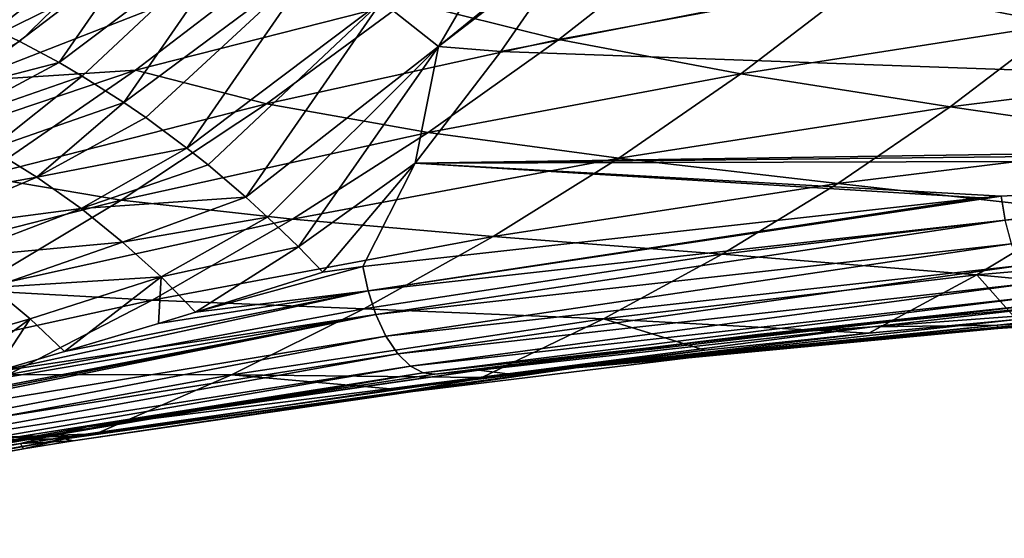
# Model space of a CAD drawing. Header units: metres. Extents: x -27 to 243, y -26 to 26.
# Tile 50 of 88: x 22.72 to 33.09, y -22.6 to -17.15. Entities that reach past the tile are written whole.
import ezdxf

# ---------------------------------------------------------------- set-up
doc = ezdxf.new("R2010")
doc.units = ezdxf.units.M
doc.layers.add('solid_ASS_SW0001', color=7, linetype='CONTINUOUS')

msp = doc.modelspace()

# ---------------------------------------------------------------- linework, layer by layer
at = {"layer": 'solid_ASS_SW0001'}
for points in [[(50.414219, -13.084191, 64.201973), (27.78544, -17.481287, 52.205219), (50.657845, -18.298866, 63.753094)], [(50.414219, -13.084191, 64.201973), (28.614828, -16.284864, 52.768799), (27.78544, -17.481287, 52.205219)], [(26.528408, -16.953575, 51.834713), (27.128786, -17.42885, 51.915146), (28.431089, -15.192156, 52.86272)], [(28.431089, -15.192156, 52.86272), (27.128786, -17.42885, 51.915146), (28.711515, -16.137022, 52.834785)], [(22.08547, -17.097095, 51.977264), (22.461264, -17.253481, 51.686813), (23.764135, -15.396356, 52.742039)], [(23.764135, -15.396356, 52.742039), (22.461264, -17.253481, 51.686813), (24.456108, -15.69175, 52.323746)], [(22.461264, -17.253481, 51.686813), (22.718866, -17.375511, 51.513363), (24.456108, -15.69175, 52.323746)], [(22.718866, -17.375511, 51.513363), (23.133543, -17.595448, 51.274807), (24.456108, -15.69175, 52.323746)], [(24.456108, -15.69175, 52.323746), (23.133543, -17.595448, 51.274807), (25.167686, -16.062967, 52.03017)], [(23.133543, -17.595448, 51.274807), (23.378353, -17.738316, 51.156506), (25.167686, -16.062967, 52.03017)], [(23.378353, -17.738316, 51.156506), (23.816406, -18.017427, 50.985424), (25.167686, -16.062967, 52.03017)], [(25.167686, -16.062967, 52.03017), (23.816406, -18.017427, 50.985424), (25.867683, -16.490955, 51.868542)], [(27.128786, -17.42885, 51.915146), (28.614828, -16.284864, 52.768799), (28.711515, -16.137022, 52.834785)], [(34.764034, -16.26955, 27.042149), (33.662968, -17.193905, 27.646431), (31.547647, -16.76713, 24.545593)], [(29.718559, -16.317533, 21.362644), (28.397898, -17.353903, 22.009201), (26.786125, -16.954922, 18.743713)], [(27.128786, -17.42885, 51.915146), (27.78544, -17.481287, 52.205219), (28.614828, -16.284864, 52.768799)], [(31.547647, -16.76713, 24.545593), (28.397898, -17.353903, 22.009201), (29.718559, -16.317533, 21.362644)], [(21.347067, -17.853956, 8.562944), (23.016319, -16.47616, 7.866738), (23.396004, -16.851229, 12.415176)], [(22.155781, -16.575266, 3.439484), (23.016319, -16.47616, 7.866738), (21.347067, -17.853956, 8.562944)], [(22.154499, -17.791576, 12.97931), (25.484491, -16.493698, 15.372868), (23.937138, -17.6752, 16.086624)], [(22.154499, -17.791576, 12.97931), (23.396004, -16.851229, 12.415176), (25.484491, -16.493698, 15.372868)], [(23.816406, -18.017427, 50.985424), (24.04563, -18.17544, 50.916588), (25.867683, -16.490955, 51.868542)], [(26.786125, -16.954922, 18.743713), (23.937138, -17.6752, 16.086624), (25.484491, -16.493698, 15.372868)], [(24.04563, -18.17544, 50.916588), (24.480225, -18.498003, 50.825836), (25.867683, -16.490955, 51.868542)], [(25.867683, -16.490955, 51.868542), (24.480225, -18.498003, 50.825836), (26.528408, -16.953575, 51.834713)], [(31.547647, -16.76713, 24.545593), (30.312426, -17.714716, 25.182028), (28.397898, -17.353903, 22.009201)], [(33.662968, -17.193905, 27.646431), (30.312426, -17.714716, 25.182028), (31.547647, -16.76713, 24.545593)], [(21.347067, -17.853956, 8.562944), (23.396004, -16.851229, 12.415176), (22.154499, -17.791576, 12.97931)], [(26.786125, -16.954922, 18.743713), (25.318523, -18.030323, 19.437391), (23.937138, -17.6752, 16.086624)], [(24.480225, -18.498003, 50.825836), (24.702185, -18.674761, 50.800274), (26.528408, -16.953575, 51.834713)], [(24.702185, -18.674761, 50.800274), (25.099272, -19.0126, 50.791935), (26.528408, -16.953575, 51.834713)], [(26.528408, -16.953575, 51.834713), (25.099272, -19.0126, 50.791935), (27.128786, -17.42885, 51.915146)], [(28.397898, -17.353903, 22.009201), (25.318523, -18.030323, 19.437391), (26.786125, -16.954922, 18.743713)], [(33.662968, -17.193905, 27.646431), (32.518272, -18.061436, 28.278723), (30.312426, -17.714716, 25.182028)], [(36.050373, -17.623062, 30.684311), (32.518272, -18.061436, 28.278723), (33.662968, -17.193905, 27.646431)], [(21.428774, -18.038752, 51.246937), (22.718866, -17.375511, 51.513363), (22.461264, -17.253481, 51.686813)], [(21.428774, -18.038752, 51.246937), (23.133543, -17.595448, 51.274807), (22.718866, -17.375511, 51.513363)], [(28.397898, -17.353903, 22.009201), (27.01969, -18.331369, 22.68552), (25.318523, -18.030323, 19.437391)], [(30.312426, -17.714716, 25.182028), (27.01969, -18.331369, 22.68552), (28.397898, -17.353903, 22.009201)], [(25.099272, -19.0126, 50.791935), (25.329741, -19.22237, 50.810783), (27.128786, -17.42885, 51.915146)], [(25.329741, -19.22237, 50.810783), (25.654785, -19.53727, 50.870308), (27.128786, -17.42885, 51.915146)], [(27.128786, -17.42885, 51.915146), (25.654785, -19.53727, 50.870308), (26.884338, -18.655664, 51.597919)], [(27.128786, -17.42885, 51.915146), (26.884338, -18.655664, 51.597919), (27.78544, -17.481287, 52.205219)], [(27.78544, -17.481287, 52.205219), (26.884338, -18.655664, 51.597919), (50.657845, -18.298866, 63.753094)], [(21.428774, -18.038752, 51.246937), (21.920528, -18.245705, 50.913212), (23.133543, -17.595448, 51.274807)], [(21.920528, -18.245705, 50.913212), (23.378353, -17.738316, 51.156506), (23.133543, -17.595448, 51.274807)], [(36.050373, -17.623062, 30.684311), (34.998466, -18.419695, 31.320135), (32.518272, -18.061436, 28.278723)], [(20.817318, -18.729723, 13.584301), (23.937138, -17.6752, 16.086624), (22.313911, -18.796297, 16.834278)], [(20.817318, -18.729723, 13.584301), (22.154499, -17.791576, 12.97931), (23.937138, -17.6752, 16.086624)], [(25.318523, -18.030323, 19.437391), (22.313911, -18.796297, 16.834278), (23.937138, -17.6752, 16.086624)], [(30.312426, -17.714716, 25.182028), (29.029865, -18.602818, 25.845932), (27.01969, -18.331369, 22.68552)], [(32.518272, -18.061436, 28.278723), (29.029865, -18.602818, 25.845932), (30.312426, -17.714716, 25.182028)], [(21.920528, -18.245705, 50.913212), (22.414516, -18.503002, 50.639793), (23.378353, -17.738316, 51.156506)], [(22.414516, -18.503002, 50.639793), (23.816406, -18.017427, 50.985424), (23.378353, -17.738316, 51.156506)], [(25.318523, -18.030323, 19.437391), (23.788471, -19.044291, 20.160971), (22.313911, -18.796297, 16.834278)], [(22.414516, -18.503002, 50.639793), (22.899353, -18.802151, 50.429779), (23.816406, -18.017427, 50.985424)], [(22.899353, -18.802151, 50.429779), (24.04563, -18.17544, 50.916588), (23.816406, -18.017427, 50.985424)], [(27.01969, -18.331369, 22.68552), (23.788471, -19.044291, 20.160971), (25.318523, -18.030323, 19.437391)], [(32.518272, -18.061436, 28.278723), (31.334455, -18.869335, 28.937134), (29.029865, -18.602818, 25.845932)], [(34.998466, -18.419695, 31.320135), (31.334455, -18.869335, 28.937134), (32.518272, -18.061436, 28.278723)], [(22.899353, -18.802151, 50.429779), (24.480225, -18.498003, 50.825836), (24.04563, -18.17544, 50.916588)], [(27.01969, -18.331369, 22.68552), (25.59026, -19.246695, 23.388912), (23.788471, -19.044291, 20.160971)], [(29.029865, -18.602818, 25.845932), (25.59026, -19.246695, 23.388912), (27.01969, -18.331369, 22.68552)], [(26.884338, -18.655664, 51.597919), (45.202019, -18.460058, 60.95274), (50.657845, -18.298866, 63.753094)], [(34.998466, -18.419695, 31.320135), (33.9142, -19.156822, 31.981226), (31.334455, -18.869335, 28.937134)], [(21.085474, -19.12723, 50.110519), (22.899353, -18.802151, 50.429779), (22.414516, -18.503002, 50.639793)], [(22.899353, -18.802151, 50.429779), (23.364996, -19.133499, 50.283195), (24.480225, -18.498003, 50.825836)], [(23.364996, -19.133499, 50.283195), (24.702185, -18.674761, 50.800274), (24.480225, -18.498003, 50.825836)], [(26.884338, -18.655664, 51.597919), (39.810802, -18.619339, 58.185555), (45.202019, -18.460058, 60.95274)], [(29.029865, -18.602818, 25.845932), (27.705107, -19.428537, 26.535217), (25.59026, -19.246695, 23.388912)], [(25.654785, -19.53727, 50.870308), (25.911089, -19.803194, 50.94788), (26.884338, -18.655664, 51.597919)], [(26.33411, -19.744228, 51.171478), (26.884338, -18.655664, 51.597919), (25.911089, -19.803194, 50.94788)], [(26.33411, -19.744228, 51.171478), (32.837212, -19.020044, 54.581738), (26.884338, -18.655664, 51.597919)], [(33.053913, -19.001764, 54.694538), (39.810802, -18.619339, 58.185555), (26.884338, -18.655664, 51.597919)], [(32.837212, -19.020044, 54.581738), (33.053913, -19.001764, 54.694538), (26.884338, -18.655664, 51.597919)], [(31.334455, -18.869335, 28.937134), (27.705107, -19.428537, 26.535217), (29.029865, -18.602818, 25.845932)], [(33.096306, -19.25478, 54.653118), (39.810802, -18.619339, 58.185555), (33.053913, -19.001764, 54.694538)], [(23.364996, -19.133499, 50.283195), (25.099272, -19.0126, 50.791935), (24.702185, -18.674761, 50.800274)], [(23.788471, -19.044291, 20.160971), (20.623104, -19.853432, 17.612144), (22.313911, -18.796297, 16.834278)], [(21.085474, -19.12723, 50.110519), (21.551994, -19.370684, 49.857079), (22.899353, -18.802151, 50.429779)], [(21.551994, -19.370684, 49.857079), (23.364996, -19.133499, 50.283195), (22.899353, -18.802151, 50.429779)], [(31.334455, -18.869335, 28.937134), (30.115881, -19.614891, 29.619844), (27.705107, -19.428537, 26.535217)], [(33.9142, -19.156822, 31.981226), (30.115881, -19.614891, 29.619844), (31.334455, -18.869335, 28.937134)], [(23.788471, -19.044291, 20.160971), (22.203144, -19.993465, 20.911358), (20.623104, -19.853432, 17.612144)], [(25.59026, -19.246695, 23.388912), (22.203144, -19.993465, 20.911358), (23.788471, -19.044291, 20.160971)], [(23.364996, -19.133499, 50.283195), (23.803289, -19.487066, 50.197384), (25.099272, -19.0126, 50.791935)], [(23.803289, -19.487066, 50.197384), (25.329741, -19.22237, 50.810783), (25.099272, -19.0126, 50.791935)], [(26.388693, -19.998161, 51.134266), (32.837212, -19.020044, 54.581738), (26.33411, -19.744228, 51.171478)], [(26.388693, -19.998161, 51.134266), (33.053913, -19.001764, 54.694538), (32.837212, -19.020044, 54.581738)], [(33.096306, -19.25478, 54.653118), (33.053913, -19.001764, 54.694538), (26.388693, -19.998161, 51.134266)], [(21.551994, -19.370684, 49.857079), (22.002901, -19.652256, 49.658154), (23.364996, -19.133499, 50.283195)], [(22.002901, -19.652256, 49.658154), (23.803289, -19.487066, 50.197384), (23.364996, -19.133499, 50.283195)], [(33.9142, -19.156822, 31.981226), (32.800793, -19.832109, 32.666122), (30.115881, -19.614891, 29.619844)], [(36.748108, -19.490953, 35.002102), (32.800793, -19.832109, 32.666122), (33.9142, -19.156822, 31.981226)], [(25.59026, -19.246695, 23.388912), (24.115421, -20.096884, 24.117062), (22.203144, -19.993465, 20.911358)], [(23.803289, -19.487066, 50.197384), (24.208258, -19.853268, 50.167545), (25.329741, -19.22237, 50.810783)], [(27.705107, -19.428537, 26.535217), (24.115421, -20.096884, 24.117062), (25.59026, -19.246695, 23.388912)], [(24.208258, -19.853268, 50.167545), (25.654785, -19.53727, 50.870308), (25.329741, -19.22237, 50.810783)], [(33.096306, -19.25478, 54.653118), (26.388693, -19.998161, 51.134266), (26.469883, -20.248711, 51.045322)], [(33.096306, -19.25478, 54.653118), (26.469883, -20.248711, 51.045322), (33.164753, -19.504314, 54.561295)], [(22.002901, -19.652256, 49.658154), (22.430691, -19.962934, 49.512756), (23.803289, -19.487066, 50.197384)], [(22.430691, -19.962934, 49.512756), (24.208258, -19.853268, 50.167545), (23.803289, -19.487066, 50.197384)], [(27.705107, -19.428537, 26.535217), (26.343103, -20.189072, 27.247923), (24.115421, -20.096884, 24.117062)], [(30.115881, -19.614891, 29.619844), (26.343103, -20.189072, 27.247923), (27.705107, -19.428537, 26.535217)], [(36.748108, -19.490953, 35.002102), (35.736755, -20.106466, 35.698883), (32.800793, -19.832109, 32.666122)], [(24.208258, -19.853268, 50.167545), (24.570324, -20.22518, 50.184074), (25.654785, -19.53727, 50.870308)], [(24.570324, -20.22518, 50.184074), (25.911089, -19.803194, 50.94788), (25.654785, -19.53727, 50.870308)], [(33.164753, -19.504314, 54.561295), (26.469883, -20.248711, 51.045322), (26.575783, -20.476418, 50.90369)], [(33.164753, -19.504314, 54.561295), (26.575783, -20.476418, 50.90369), (33.257835, -19.731602, 54.418591)], [(30.115881, -19.614891, 29.619844), (28.866156, -20.295712, 30.325382), (26.343103, -20.189072, 27.247923)], [(32.800793, -19.832109, 32.666122), (28.866156, -20.295712, 30.325382), (30.115881, -19.614891, 29.619844)], [(24.570324, -20.22518, 50.184074), (26.33411, -19.744228, 51.171478), (25.911089, -19.803194, 50.94788)], [(26.388693, -19.998161, 51.134266), (26.33411, -19.744228, 51.171478), (24.570324, -20.22518, 50.184074)], [(33.257835, -19.731602, 54.418591), (26.575783, -20.476418, 50.90369), (26.70023, -20.662281, 50.716122)], [(33.257835, -19.731602, 54.418591), (26.70023, -20.662281, 50.716122), (33.370411, -19.918451, 54.231976)], [(22.430691, -19.962934, 49.512756), (22.829689, -20.293764, 49.418003), (24.208258, -19.853268, 50.167545)], [(22.829689, -20.293764, 49.418003), (23.19248, -20.637411, 49.36742), (24.208258, -19.853268, 50.167545)], [(23.19248, -20.637411, 49.36742), (24.180521, -20.343622, 49.955696), (24.208258, -19.853268, 50.167545)], [(24.180521, -20.343622, 49.955696), (24.570324, -20.22518, 50.184074), (24.208258, -19.853268, 50.167545)], [(32.800793, -19.832109, 32.666122), (31.660013, -20.443779, 33.373653), (28.866156, -20.295712, 30.325382)], [(32.800793, -19.832109, 32.666122), (33.216805, -20.299746, 34.261383), (31.660013, -20.443779, 33.373653)], [(32.800793, -19.832109, 32.666122), (35.736755, -20.106466, 35.698883), (33.216805, -20.299746, 34.261383)], [(24.115421, -20.096884, 24.117062), (20.569075, -20.87476, 21.685987), (22.203144, -19.993465, 20.911358)], [(21.398285, -20.707304, 48.633968), (22.829689, -20.293764, 49.418003), (22.430691, -19.962934, 49.512756)], [(26.388693, -19.998161, 51.134266), (23.19248, -20.637411, 49.36742), (22.461012, -20.850626, 48.92458)], [(26.469883, -20.248711, 51.045322), (26.388693, -19.998161, 51.134266), (22.461012, -20.850626, 48.92458)], [(26.388693, -19.998161, 51.134266), (24.180521, -20.343622, 49.955696), (23.19248, -20.637411, 49.36742)], [(26.388693, -19.998161, 51.134266), (24.570324, -20.22518, 50.184074), (24.180521, -20.343622, 49.955696)], [(33.370411, -19.918451, 54.231976), (26.70023, -20.662281, 50.716122), (26.834005, -20.792559, 50.496517)], [(33.370411, -19.918451, 54.231976), (26.834005, -20.792559, 50.496517), (33.494358, -20.051689, 54.01498)], [(24.115421, -20.096884, 24.117062), (22.600761, -20.879049, 24.867834), (20.569075, -20.87476, 21.685987)], [(26.343103, -20.189072, 27.247923), (22.600761, -20.879049, 24.867834), (24.115421, -20.096884, 24.117062)], [(33.494358, -20.051689, 54.01498), (26.834005, -20.792559, 50.496517), (26.967022, -20.862001, 50.262619)], [(33.494358, -20.051689, 54.01498), (26.967022, -20.862001, 50.262619), (33.620403, -20.126123, 53.784588)], [(35.857098, -20.068022, 47.498901), (31.699844, -20.378542, 47.686951), (33.013805, -20.362539, 37.864151)], [(33.740494, -20.146788, 53.557293), (31.699844, -20.378542, 47.686951), (35.857098, -20.068022, 47.498901)], [(35.857098, -20.068022, 47.498901), (33.013805, -20.362539, 37.864151), (38.187626, -20.074142, 37.628654)], [(36.282463, -20.16785, 36.510616), (38.187626, -20.074142, 37.628654), (33.013805, -20.362539, 37.864151)], [(26.343103, -20.189072, 27.247923), (24.947863, -20.881973, 27.982542), (22.600761, -20.879049, 24.867834)], [(28.866156, -20.295712, 30.325382), (24.947863, -20.881973, 27.982542), (26.343103, -20.189072, 27.247923)], [(33.620403, -20.126123, 53.784588), (26.967022, -20.862001, 50.262619), (27.091093, -20.876884, 50.031799)], [(33.620403, -20.126123, 53.784588), (27.091093, -20.876884, 50.031799), (27.181335, -20.864586, 50.080006)], [(33.620403, -20.126123, 53.784588), (27.181335, -20.864586, 50.080006), (30.489212, -20.459305, 51.840031)], [(33.620403, -20.126123, 53.784588), (30.489212, -20.459305, 51.840031), (33.740494, -20.146788, 53.557293)], [(33.740494, -20.146788, 53.557293), (30.489212, -20.459305, 51.840031), (31.699844, -20.378542, 47.686951)], [(33.020386, -20.394882, 34.5966), (36.282463, -20.16785, 36.510616), (33.013805, -20.362539, 37.864151)], [(34.163521, -20.274252, 34.981995), (36.282463, -20.16785, 36.510616), (33.020386, -20.394882, 34.5966)], [(26.469883, -20.248711, 51.045322), (20.392254, -21.441425, 47.646709), (19.956755, -21.564404, 47.373829)], [(26.575783, -20.476418, 50.90369), (26.469883, -20.248711, 51.045322), (19.956755, -21.564404, 47.373829)], [(26.469883, -20.248711, 51.045322), (20.716503, -21.349653, 47.849087), (20.392254, -21.441425, 47.646709)], [(26.469883, -20.248711, 51.045322), (21.801939, -21.040432, 48.52116), (20.716503, -21.349653, 47.849087)], [(21.398285, -20.707304, 48.633968), (21.801939, -21.040432, 48.52116), (22.829689, -20.293764, 49.418003)], [(26.469883, -20.248711, 51.045322), (22.461012, -20.850626, 48.92458), (21.801939, -21.040432, 48.52116)], [(21.801939, -21.040432, 48.52116), (22.461012, -20.850626, 48.92458), (22.829689, -20.293764, 49.418003)], [(22.461012, -20.850626, 48.92458), (23.19248, -20.637411, 49.36742), (22.829689, -20.293764, 49.418003)], [(28.866156, -20.295712, 30.325382), (27.586954, -20.910034, 31.052526), (24.947863, -20.881973, 27.982542)], [(28.866156, -20.295712, 30.325382), (29.935131, -20.625402, 32.390419), (27.586954, -20.910034, 31.052526)], [(28.669493, -20.796946, 31.760286), (34.163521, -20.274252, 34.981995), (29.76355, -20.70579, 32.686363)], [(33.216805, -20.299746, 34.261383), (34.163521, -20.274252, 34.981995), (28.669493, -20.796946, 31.760286)], [(31.660013, -20.443779, 33.373653), (33.216805, -20.299746, 34.261383), (28.669493, -20.796946, 31.760286)], [(28.866156, -20.295712, 30.325382), (31.660013, -20.443779, 33.373653), (29.935131, -20.625402, 32.390419)], [(34.163521, -20.274252, 34.981995), (33.020386, -20.394882, 34.5966), (29.76355, -20.70579, 32.686363)], [(31.699844, -20.378542, 47.686951), (27.55595, -20.833296, 47.876358), (27.857687, -20.874027, 38.10191)], [(30.489212, -20.459305, 51.840031), (27.55595, -20.833296, 47.876358), (31.699844, -20.378542, 47.686951)], [(31.699844, -20.378542, 47.686951), (27.857687, -20.874027, 38.10191), (33.013805, -20.362539, 37.864151)], [(29.76355, -20.70579, 32.686363), (33.013805, -20.362539, 37.864151), (27.857687, -20.874027, 38.10191)], [(29.76355, -20.70579, 32.686363), (33.020386, -20.394882, 34.5966), (33.013805, -20.362539, 37.864151)], [(26.575783, -20.476418, 50.90369), (19.956755, -21.564404, 47.373829), (20.058851, -21.718817, 47.223782)], [(26.70023, -20.662281, 50.716122), (26.575783, -20.476418, 50.90369), (20.058851, -21.718817, 47.223782)], [(30.489212, -20.459305, 51.840031), (27.181335, -20.864586, 50.080006), (27.55595, -20.833296, 47.876358)], [(29.935131, -20.625402, 32.390419), (31.660013, -20.443779, 33.373653), (28.669493, -20.796946, 31.760286)], [(27.586954, -20.910034, 31.052526), (29.935131, -20.625402, 32.390419), (28.669493, -20.796946, 31.760286)], [(26.70023, -20.662281, 50.716122), (20.058851, -21.718817, 47.223782), (20.174004, -21.837248, 47.051468)], [(26.834005, -20.792559, 50.496517), (26.70023, -20.662281, 50.716122), (20.174004, -21.837248, 47.051468)], [(26.515673, -21.100269, 30.782156), (29.76355, -20.70579, 32.686363), (27.857687, -20.874027, 38.10191)], [(28.669493, -20.796946, 31.760286), (29.76355, -20.70579, 32.686363), (26.515673, -21.100269, 30.782156)], [(26.834005, -20.792559, 50.496517), (20.174004, -21.837248, 47.051468), (20.289608, -21.915241, 46.863945)], [(26.967022, -20.862001, 50.262619), (26.834005, -20.792559, 50.496517), (20.289608, -21.915241, 46.863945)], [(23.194748, -21.558926, 28.552042), (28.669493, -20.796946, 31.760286), (23.280527, -21.577793, 28.886095)], [(23.398838, -21.525389, 28.668177), (28.669493, -20.796946, 31.760286), (23.194748, -21.558926, 28.552042)], [(28.669493, -20.796946, 31.760286), (26.515673, -21.100269, 30.782156), (23.280527, -21.577793, 28.886095)], [(23.398838, -21.525389, 28.668177), (23.521812, -21.505342, 28.738157), (28.669493, -20.796946, 31.760286)], [(27.55595, -20.833296, 47.876358), (23.430605, -21.431696, 48.067509), (27.857687, -20.874027, 38.10191)], [(23.88085, -21.357538, 48.310078), (23.430605, -21.431696, 48.067509), (27.55595, -20.833296, 47.876358)], [(23.521812, -21.505342, 28.738157), (26.660957, -21.034168, 30.525133), (28.669493, -20.796946, 31.760286)], [(27.091093, -20.876884, 50.031799), (23.88085, -21.357538, 48.310078), (27.55595, -20.833296, 47.876358)], [(26.660957, -21.034168, 30.525133), (27.586954, -20.910034, 31.052526), (28.669493, -20.796946, 31.760286)], [(27.181335, -20.864586, 50.080006), (27.091093, -20.876884, 50.031799), (27.55595, -20.833296, 47.876358)], [(26.967022, -20.862001, 50.262619), (20.289608, -21.915241, 46.863945), (20.40019, -21.952496, 46.671295)], [(26.967022, -20.862001, 50.262619), (20.40019, -21.952496, 46.671295), (20.502012, -21.954891, 46.482746)], [(26.967022, -20.862001, 50.262619), (20.502012, -21.954891, 46.482746), (20.59078, -21.937988, 46.530964)], [(26.967022, -20.862001, 50.262619), (20.59078, -21.937988, 46.530964), (23.430605, -21.431696, 48.067509)], [(24.947863, -20.881973, 27.982542), (21.050695, -21.590685, 25.639677), (22.600761, -20.879049, 24.867834)], [(24.947863, -20.881973, 27.982542), (23.521812, -21.505342, 28.738157), (21.050695, -21.590685, 25.639677)], [(23.430605, -21.431696, 48.067509), (22.728544, -21.607664, 38.341465), (27.857687, -20.874027, 38.10191)], [(26.515673, -21.100269, 30.782156), (27.857687, -20.874027, 38.10191), (22.728544, -21.607664, 38.341465)], [(26.967022, -20.862001, 50.262619), (23.430605, -21.431696, 48.067509), (23.88085, -21.357538, 48.310078)], [(24.947863, -20.881973, 27.982542), (26.660957, -21.034168, 30.525133), (23.521812, -21.505342, 28.738157)], [(26.967022, -20.862001, 50.262619), (23.88085, -21.357538, 48.310078), (27.091093, -20.876884, 50.031799)], [(24.947863, -20.881973, 27.982542), (27.586954, -20.910034, 31.052526), (26.660957, -21.034168, 30.525133)], [(23.280527, -21.577793, 28.886095), (26.515673, -21.100269, 30.782156), (22.728544, -21.607664, 38.341465)], [(23.430605, -21.431696, 48.067509), (20.59078, -21.937988, 46.530964), (22.728544, -21.607664, 38.341465)], [(23.194748, -21.558926, 28.552042), (22.760199, -21.66254, 28.581211), (20.061916, -22.137617, 27.000208)], [(20.153389, -22.098131, 26.822048), (23.194748, -21.558926, 28.552042), (20.061916, -22.137617, 27.000208)], [(21.050695, -21.590685, 25.639677), (23.194748, -21.558926, 28.552042), (20.153389, -22.098131, 26.822048)], [(21.050695, -21.590685, 25.639677), (23.521812, -21.505342, 28.738157), (23.398838, -21.525389, 28.668177)], [(21.050695, -21.590685, 25.639677), (23.398838, -21.525389, 28.668177), (23.194748, -21.558926, 28.552042)], [(23.194748, -21.558926, 28.552042), (23.280527, -21.577793, 28.886095), (22.760199, -21.66254, 28.581211)], [(17.62801, -22.604181, 28.827162), (22.728544, -21.607664, 38.341465), (17.635927, -22.562086, 38.582375)], [(17.62801, -22.604181, 28.827162), (22.760199, -21.66254, 28.581211), (22.728544, -21.607664, 38.341465)], [(20.061916, -22.137617, 27.000208), (22.760199, -21.66254, 28.581211), (17.62801, -22.604181, 28.827162)], [(20.502012, -21.954891, 46.482746), (17.635927, -22.562086, 38.582375), (22.728544, -21.607664, 38.341465)], [(20.59078, -21.937988, 46.530964), (20.502012, -21.954891, 46.482746), (22.728544, -21.607664, 38.341465)], [(22.760199, -21.66254, 28.581211), (23.280527, -21.577793, 28.886095), (22.728544, -21.607664, 38.341465)]]:
    msp.add_3dface(points, dxfattribs=at)

doc.saveas('drawing.dxf')
